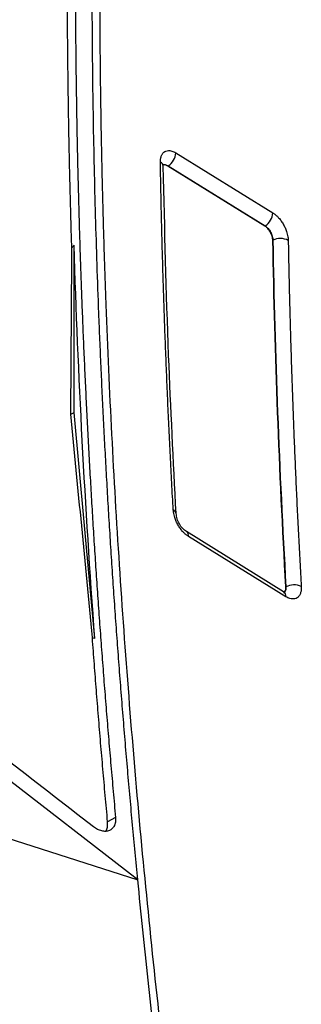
# Model space of a CAD drawing. Header units: millimetres. Extents: x -155 to 1130, y -373 to 1265.
# Tile 59 of 198: x 997 to 1022, y -82 to 9. Entities that reach past the tile are written whole.
import ezdxf

# ---------------------------------------------------------------- set-up
doc = ezdxf.new("R2010")
doc.units = ezdxf.units.MM

msp = doc.modelspace()

# ---------------------------------------------------------------- linework, layer by layer
at = {"color": 7, "linetype": 'Continuous', "lineweight": 25}
for p, q in [((1011.005, -3.557), (1019.878, -9.05)), ((1010.275, -4.764), (1010.302, -4.747)), ((1019.148, -10.257), (1010.275, -4.764)), ((1010.302, -4.747), (1019.176, -10.24)), ((1019.176, -10.24), (1019.148, -10.257)), ((1019.881, -11.562), (1019.878, -11.564)), ((1001.496, -12.279), (1001.496, -12.232)), ((1001.695, -27.326), (1001.695, -12.013)), ((1001.401, -27.495), (1001.695, -27.326)), ((1003.597, -48.031), (1001.695, -27.326)), ((1020.866, -43.736), (1011.973, -38.23)), ((1021.07, -44.19), (1012.177, -38.685)), ((1021.072, -43.285), (1021.068, -43.287)), ((1003.377, -47.97), (1003.375, -47.94)), ((1007.526, -70.103), (987.308, -54.46)), ((984.796, -62.829), (1007.526, -70.103)), ((1005.494, -64.394), (1004.769, -64.8))]:
    msp.add_line(p, q, dxfattribs=at)
for centre, radius, start, end in [((1009.516, -3.48), 1.491, 301.84572, 357.0608), ((1018.389, -8.974), 1.491, 301.84573, 357.06086), ((1020.574, -12.957), 1.557, 62.70867, 116.40761), ((1021.805, -44.741), 1.631, 65.7018, 116.73578)]:
    msp.add_arc(centre, radius, start, end, dxfattribs=at)
at = {"color": 8, "linetype": 'Continuous', "lineweight": 25}
for centre, radius, start, end in [((1009.395, -4.832), 0.47, 5.78173, 64.78239), ((1010.607, -36.646), 0.434, 8.27337, 67.87742), ((1011.692, -38.63), 0.488, 353.54009, 55.20919), ((1020.561, -44.145), 0.511, 354.99397, 53.3657)]:
    msp.add_arc(centre, radius, start, end, dxfattribs=at)
at = {"color": 7, "linetype": 'Continuous', "lineweight": 25}
for points, knots in [([(1007.526, -70.103), (1007.445, -69.267), (1007.283, -67.595), (1007.05, -65.092), (1006.822, -62.592), (1006.603, -60.097), (1006.39, -57.604), (1006.184, -55.116), (1005.986, -52.631), (1005.795, -50.15), (1005.611, -47.672), (1005.435, -45.199), (1005.265, -42.729), (1005.103, -40.262), (1004.948, -37.8), (1004.8, -35.341), (1004.66, -32.886), (1004.526, -30.434), (1004.4, -27.987), (1004.281, -25.543), (1004.169, -23.102), (1004.064, -20.666), (1003.939, -17.556), (1003.803, -13.777), (1003.667, -9.337), (1003.556, -4.912), (1003.468, -0.502), (1003.405, 3.893), (1003.366, 8.272), (1003.352, 12.637), (1003.361, 16.987), (1003.396, 21.322), (1003.453, 25.643), (1003.512, 28.511), (1003.541, 29.945)], [0, 0, 0, 0, 0.024291, 0.048578, 0.072863, 0.097146, 0.121426, 0.145705, 0.169982, 0.194258, 0.218533, 0.242808, 0.267082, 0.291357, 0.315632, 0.339908, 0.364185, 0.388463, 0.412743, 0.437025, 0.46131, 0.485597, 0.509887, 0.554472, 0.599044, 0.643608, 0.688163, 0.732713, 0.777259, 0.821803, 0.866347, 0.910893, 0.955444, 1, 1, 1, 1]), ([(1004.208, 28.823), (1004.192, 28.065), (1004.162, 26.548), (1004.124, 24.268), (1004.093, 21.984), (1004.069, 19.695), (1004.051, 17.403), (1004.041, 15.106), (1004.037, 12.806), (1004.04, 10.501), (1004.049, 8.192), (1004.066, 5.879), (1004.089, 3.561), (1004.119, 1.24), (1004.156, -1.085), (1004.2, -3.415), (1004.25, -5.749), (1004.308, -8.086), (1004.372, -10.428), (1004.443, -12.774), (1004.52, -15.125), (1004.718, -20.627), (1005.103, -29.319), (1005.799, -41.265), (1006.665, -53.3), (1007.701, -65.422), (1008.907, -77.625), (1010.282, -89.904), (1011.826, -102.256), (1013.195, -112.191), (1014.292, -119.665), (1015.048, -124.651), (1015.831, -129.646), (1016.641, -134.651), (1017.477, -139.664), (1018.34, -144.687), (1019.229, -149.719), (1020.146, -154.76), (1021.086, -159.81), (1021.736, -163.184), (1022.061, -164.871)], [0, 0, 0, 0, 0.012489, 0.024976, 0.037462, 0.049947, 0.062431, 0.074915, 0.087398, 0.09988, 0.112362, 0.124844, 0.137326, 0.149808, 0.16229, 0.174773, 0.187256, 0.19974, 0.212226, 0.224712, 0.2372, 0.249688, 0.312275, 0.374843, 0.437412, 0.5, 0.562587, 0.625155, 0.687723, 0.750312, 0.775288, 0.800259, 0.825227, 0.850192, 0.875155, 0.900119, 0.925084, 0.950052, 0.975023, 1, 1, 1, 1]), ([(1001.495, -12.231), (1001.47, -11.448), (1001.422, -9.883), (1001.359, -7.539), (1001.302, -5.199), (1001.251, -2.863), (1001.208, -0.531), (1001.171, 1.798), (1001.141, 4.123), (1001.118, 6.444), (1001.101, 8.761), (1001.092, 11.075), (1001.089, 13.385), (1001.093, 15.691), (1001.103, 17.993), (1001.121, 20.292), (1001.145, 22.586), (1001.176, 24.878), (1001.202, 26.402), (1001.215, 27.164)], [0, 0, 0, 0, 0.058762, 0.117527, 0.176298, 0.235074, 0.293857, 0.352646, 0.411443, 0.470249, 0.529064, 0.587889, 0.646724, 0.705571, 0.76443, 0.823301, 0.882186, 0.941086, 1, 1, 1, 1]), ([(1001.939, 27.567), (1001.927, 26.825), (1001.901, 25.34), (1001.871, 23.108), (1001.847, 20.873), (1001.829, 18.634), (1001.818, 16.391), (1001.813, 14.145), (1001.815, 11.895), (1001.823, 9.641), (1001.837, 7.384), (1001.858, 5.123), (1001.886, 2.859), (1001.92, 0.591), (1001.96, -1.681), (1002.007, -3.956), (1002.06, -6.236), (1002.12, -8.518), (1002.186, -10.805), (1002.259, -13.095), (1002.338, -15.388), (1002.423, -17.685), (1002.515, -19.986), (1002.614, -22.291), (1002.719, -24.599), (1002.83, -26.911), (1002.948, -29.226), (1003.072, -31.546), (1003.203, -33.868), (1003.34, -36.195), (1003.484, -38.525), (1003.634, -40.858), (1003.791, -43.196), (1003.954, -45.536), (1004.124, -47.881), (1004.3, -50.229), (1004.482, -52.581), (1004.671, -54.936), (1004.867, -57.295), (1005.069, -59.658), (1005.277, -62.024), (1005.421, -63.604), (1005.494, -64.394)], [0, 0, 0, 0, 0.0250322, 0.050059, 0.0750807, 0.1000977, 0.1251102, 0.1501185, 0.175123, 0.2001238, 0.2251214, 0.2501159, 0.2751078, 0.3000972, 0.3250844, 0.3500698, 0.3750537, 0.4000363, 0.4250179, 0.4499988, 0.4749793, 0.4999598, 0.5249404, 0.5499215, 0.5749034, 0.5998864, 0.6248708, 0.6498568, 0.6748447, 0.6998349, 0.7248277, 0.7498233, 0.774822, 0.7998242, 0.82483, 0.8498399, 0.8748541, 0.8998729, 0.9248966, 0.9499255, 0.9749599, 1, 1, 1, 1]), ([(1009.595, -4.407), (1009.595, -4.37), (1009.595, -4.296), (1009.603, -4.19), (1009.617, -4.089), (1009.637, -3.992), (1009.663, -3.9), (1009.717, -3.756), (1009.816, -3.583), (1009.991, -3.428), (1010.206, -3.345), (1010.428, -3.341), (1010.635, -3.383), (1010.819, -3.45), (1010.943, -3.521), (1011.005, -3.557)], [0, 0, 0, 0, 0.041258, 0.082443, 0.123746, 0.165356, 0.207459, 0.250233, 0.376027, 0.499904, 0.623629, 0.749313, 0.834046, 0.917113, 1, 1, 1, 1]), ([(1010.771, -36.244), (1010.725, -35.419), (1010.634, -33.769), (1010.507, -31.299), (1010.387, -28.833), (1010.274, -26.372), (1010.169, -23.914), (1010.071, -21.461), (1009.981, -19.012), (1009.898, -16.567), (1009.822, -14.127), (1009.754, -11.69), (1009.693, -9.258), (1009.64, -6.829), (1009.61, -5.214), (1009.595, -4.407)], [0, 0, 0, 0, 0.076935, 0.153864, 0.230788, 0.307708, 0.384626, 0.461543, 0.538458, 0.615374, 0.692292, 0.769212, 0.846137, 0.923065, 1, 1, 1, 1]), ([(1011.037, -36.587), (1010.787, -31.749), (1010.234, -21.057), (1009.994, -10.541), (1009.863, -4.783)], [0, 0, 0, 0, 0.452479, 1, 1, 1, 1]), ([(1010.275, -4.764), (1010.191, -4.72), (1010.056, -4.649), (1009.944, -4.665), (1009.901, -4.671)], [0, 0, 0, 0, 0.622496, 1, 1, 1, 1]), ([(1019.878, -9.05), (1019.908, -9.069), (1019.968, -9.108), (1020.058, -9.174), (1020.147, -9.247), (1020.236, -9.326), (1020.324, -9.413), (1020.467, -9.565), (1020.657, -9.8), (1020.869, -10.137), (1021.045, -10.496), (1021.162, -10.825), (1021.235, -11.111), (1021.277, -11.35), (1021.284, -11.499), (1021.287, -11.573)], [0, 0, 0, 0, 0.041416, 0.082713, 0.124067, 0.165655, 0.207649, 0.250218, 0.375807, 0.499865, 0.623543, 0.749363, 0.834218, 0.917287, 1, 1, 1, 1]), ([(1019.878, -11.564), (1019.876, -11.449), (1019.854, -11.325), (1019.778, -11.071), (1019.725, -10.942), (1019.592, -10.702), (1019.511, -10.59), (1019.337, -10.398), (1019.243, -10.316), (1019.148, -10.257)], [0, 0, 0, 0, 0.25, 0.25, 0.5, 0.5, 0.75, 0.75, 1, 1, 1, 1]), ([(1019.176, -10.24), (1019.26, -10.297), (1019.357, -10.383), (1019.53, -10.584), (1019.606, -10.698), (1019.729, -10.929), (1019.784, -11.063), (1019.859, -11.326), (1019.88, -11.456), (1019.881, -11.562)], [0, 0, 0, 0, 0.25, 0.25, 0.5, 0.5, 0.75, 0.75, 1, 1, 1, 1]), ([(1021.287, -11.573), (1021.301, -12.319), (1021.329, -13.811), (1021.379, -16.055), (1021.434, -18.301), (1021.497, -20.551), (1021.565, -22.805), (1021.641, -25.063), (1021.722, -27.324), (1021.81, -29.589), (1021.905, -31.857), (1022.006, -34.129), (1022.114, -36.405), (1022.228, -38.685), (1022.348, -40.968), (1022.433, -42.492), (1022.476, -43.255)], [0, 0, 0, 0, 0.07144, 0.142875, 0.214305, 0.285732, 0.357156, 0.428578, 0.5, 0.571421, 0.642844, 0.714268, 0.785695, 0.857125, 0.92856, 1, 1, 1, 1]), ([(1003.597, -48.031), (1003.151, -41.96), (1002.769, -35.92), (1002.135, -23.914), (1001.882, -17.946), (1001.695, -12.013)], [0, 0, 0, 0, 0.5, 0.5, 1, 1, 1, 1]), ([(1012.177, -38.685), (1012.148, -38.666), (1012.09, -38.628), (1012.002, -38.564), (1011.916, -38.494), (1011.83, -38.418), (1011.745, -38.335), (1011.605, -38.189), (1011.42, -37.964), (1011.21, -37.641), (1011.035, -37.295), (1010.914, -36.976), (1010.836, -36.698), (1010.789, -36.464), (1010.777, -36.317), (1010.771, -36.244)], [0, 0, 0, 0, 0.04144, 0.082763, 0.124137, 0.165726, 0.207693, 0.250196, 0.375767, 0.499906, 0.623682, 0.749476, 0.834197, 0.917258, 1, 1, 1, 1]), ([(1011.973, -38.23), (1011.857, -38.142), (1011.626, -37.967), (1011.323, -37.541), (1011.104, -37.051), (1011.059, -36.737), (1011.036, -36.58)], [0, 0, 0, 0, 0.248102, 0.495977, 0.747606, 1, 1, 1, 1]), ([(1022.476, -43.255), (1022.478, -43.294), (1022.481, -43.372), (1022.477, -43.485), (1022.465, -43.612), (1022.441, -43.748), (1022.386, -43.936), (1022.284, -44.136), (1022.109, -44.304), (1021.89, -44.395), (1021.663, -44.405), (1021.45, -44.366), (1021.261, -44.299), (1021.134, -44.226), (1021.07, -44.19)], [0, 0, 0, 0, 0.0411365, 0.0827251, 0.1249696, 0.1875217, 0.2502748, 0.3759209, 0.4998702, 0.6234536, 0.749455, 0.8344693, 0.9174518, 1, 1, 1, 1]), ([(1020.892, -43.788), (1020.92, -43.77), (1021.001, -43.718), (1021.062, -43.536), (1021.066, -43.366), (1021.068, -43.287)], [0, 0, 0, 0, 0.2184961, 0.6335756, 1, 1, 1, 1]), ([(1004.769, -64.8), (1004.695, -63.994), (1004.548, -62.384), (1004.336, -59.973), (1004.131, -57.565), (1003.932, -55.16), (1003.74, -52.76), (1003.554, -50.363), (1003.436, -48.767), (1003.377, -47.97)], [0, 0, 0, 0, 0.142935, 0.285841, 0.42872, 0.571573, 0.714404, 0.857212, 1, 1, 1, 1]), ([(1006.84, -189.944), (1006.63, -189.059), (1006.208, -187.278), (1005.58, -184.593), (1004.952, -181.88), (1004.325, -179.138), (1003.699, -176.369), (1003.075, -173.571), (1002.452, -170.746), (1001.831, -167.892), (1001.212, -165.011), (1000.596, -162.102), (999.983, -159.166), (999.372, -156.203), (998.765, -153.212), (998.162, -150.194), (997.562, -147.15), (996.967, -144.078), (996.376, -140.98), (995.79, -137.855), (995.21, -134.705), (994.634, -131.528), (994.065, -128.325), (993.502, -125.096), (992.945, -121.842), (992.395, -118.562), (991.852, -115.257), (991.316, -111.927), (990.788, -108.573), (990.269, -105.194), (989.758, -101.79), (989.255, -98.362), (988.762, -94.911), (988.278, -91.436), (987.804, -87.938), (987.34, -84.416), (986.887, -80.872), (986.445, -77.305), (986.014, -73.716), (985.595, -70.105), (985.186, -66.472), (984.926, -64.046), (984.796, -62.829)], [0, 0, 0, 0, 0.020524, 0.041279, 0.062265, 0.083482, 0.104929, 0.126607, 0.148516, 0.170656, 0.193026, 0.215627, 0.238458, 0.261519, 0.284811, 0.308332, 0.332084, 0.356066, 0.380277, 0.404718, 0.429388, 0.454288, 0.479416, 0.504774, 0.530359, 0.556174, 0.582216, 0.608486, 0.634984, 0.661709, 0.68866, 0.715839, 0.743243, 0.770874, 0.79873, 0.826811, 0.855117, 0.883647, 0.9124, 0.941378, 0.970578, 1, 1, 1, 1]), ([(1005.494, -64.394), (1005.497, -64.435), (1005.503, -64.516), (1005.502, -64.633), (1005.494, -64.746), (1005.479, -64.854), (1005.455, -64.958), (1005.424, -65.056), (1005.353, -65.226), (1005.208, -65.437), (1004.938, -65.615), (1004.608, -65.692), (1004.297, -65.659), (1004.041, -65.58), (1003.849, -65.495), (1003.657, -65.386), (1003.532, -65.294), (1003.468, -65.248)], [0, 0, 0, 0, 0.036054, 0.071658, 0.106989, 0.142227, 0.177554, 0.213151, 0.249193, 0.373557, 0.498571, 0.62471, 0.750224, 0.812777, 0.874627, 0.936722, 1, 1, 1, 1]), ([(1004.574, -65.67), (1004.603, -65.634), (1004.699, -65.511), (1004.777, -65.215), (1004.772, -64.939), (1004.769, -64.8)], [0, 0, 0, 0, 0.175997, 0.586641, 1, 1, 1, 1]), ([(1021.493, -165.142), (1021.326, -164.28), (1020.992, -162.558), (1020.501, -159.976), (1020.015, -157.397), (1019.537, -154.82), (1019.065, -152.245), (1018.601, -149.672), (1018.143, -147.101), (1017.692, -144.533), (1017.248, -141.967), (1016.811, -139.404), (1016.38, -136.843), (1015.957, -134.284), (1015.541, -131.728), (1015.131, -129.174), (1014.729, -126.623), (1014.333, -124.075), (1013.944, -121.529), (1013.562, -118.985), (1013.082, -115.729), (1012.511, -111.765), (1011.862, -107.095), (1011.236, -102.435), (1010.634, -97.785), (1010.056, -93.145), (1009.501, -88.515), (1008.97, -83.895), (1008.464, -79.286), (1007.98, -74.688), (1007.677, -71.631), (1007.526, -70.103)], [0, 0, 0, 0, 0.026707, 0.053413, 0.08012, 0.106826, 0.133533, 0.16024, 0.186946, 0.213653, 0.240359, 0.267066, 0.293772, 0.320479, 0.347185, 0.373892, 0.400598, 0.427305, 0.454011, 0.480718, 0.507424, 0.556682, 0.605939, 0.655197, 0.704455, 0.753712, 0.80297, 0.852228, 0.901486, 0.950743, 1, 1, 1, 1])]:
    msp.add_open_spline(points, degree=3, knots=knots, dxfattribs=at)
at = {"color": 8, "linetype": 'Continuous', "lineweight": 25}
for points, knots in [([(1009.799, -4.675), (1009.86, -4.637), (1009.939, -4.623), (1010.116, -4.648), (1010.216, -4.689), (1010.302, -4.747)], [0, 0, 0, 0, 0.5, 0.5, 1, 1, 1, 1]), ([(1021.072, -43.285), (1021.072, -43.343), (1021.072, -43.463), (1021.036, -43.616), (1020.974, -43.737), (1020.912, -43.809), (1020.866, -43.825), (1020.856, -43.829)], [0, 0, 0, 0, 0.230011, 0.472335, 0.708974, 0.937237, 1, 1, 1, 1])]:
    msp.add_open_spline(points, degree=3, knots=knots, dxfattribs=at)
at = {"color": 7, "linetype": 'Continuous', "lineweight": 25}
for points in [[(1021.068, -43.287), (1020.46, -32.595), (1020.063, -22.017), (1019.878, -11.564)], [(1019.881, -11.562), (1020.066, -22.015), (1020.463, -32.593), (1021.072, -43.285)], [(1001.401, -27.495), (1001.44, -22.419), (1001.472, -17.347), (1001.496, -12.279)], [(1001.495, -12.232), (1001.562, -12.159), (1001.628, -12.086), (1001.695, -12.013)], [(1003.375, -47.94), (1002.728, -41.119), (1002.07, -34.304), (1001.401, -27.495)], [(1003.597, -48.031), (1003.524, -48.011), (1003.45, -47.99), (1003.377, -47.971)], [(1003.468, -65.248), (998.017, -61.031), (992.566, -56.813), (987.115, -52.596)]]:
    msp.add_open_spline(points, degree=3, dxfattribs=at)

doc.saveas('drawing.dxf')
